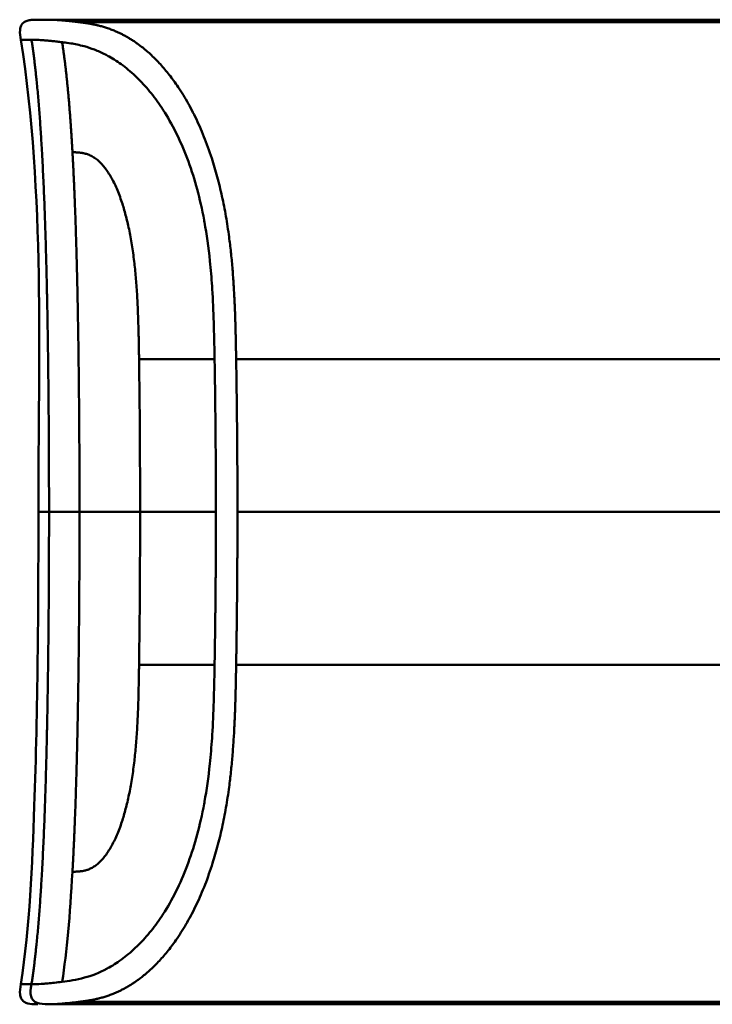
# Model space of a CAD drawing. Header units: millimetres. Extents: x 20 to 833, y 20 to 574.
# Tile 13 of 23: x 364 to 385, y 397 to 427. Entities that reach past the tile are written whole.
import ezdxf

# ---------------------------------------------------------------- set-up
doc = ezdxf.new("R2010")
doc.units = ezdxf.units.MM
doc.header["$LTSCALE"] = 2
doc.layers.add('Sichtbare Kanten(DIN)', color=7, linetype='Continuous', lineweight=50)
doc.layers.add('Sichtbare tangentiale Kanten(DIN)', color=7, linetype='Continuous', lineweight=50)

msp = doc.modelspace()

# ---------------------------------------------------------------- linework, layer by layer
at = {"layer": 'Sichtbare Kanten(DIN)'}
for p, q in [((376.2384, 426.6693), (365.06, 426.6693)), ((376.2384, 426.6693), (405.728, 426.6693)), ((377.4115, 426.6651), (377.7303, 426.6651)), ((377.7303, 426.661), (377.7303, 426.6651)), ((377.8182, 426.6482), (377.8182, 426.6387)), ((377.9925, 426.6566), (377.9925, 426.653)), ((379.1905, 426.6363), (378.2257, 426.6363)), ((378.2855, 426.6571), (378.9103, 426.6571)), ((378.2855, 426.6538), (378.2855, 426.6571)), ((378.9103, 426.6651), (379.1905, 426.6651)), ((378.9103, 426.6571), (378.9103, 426.6651)), ((378.9103, 426.6538), (378.9103, 426.6571)), ((378.9103, 426.6415), (378.9103, 426.6538)), ((378.9103, 426.6363), (378.9103, 426.6415)), ((379.1905, 426.6651), (379.1905, 426.6363)), ((379.7092, 426.6651), (381.196, 426.6651)), ((379.7092, 426.6631), (379.7092, 426.6651)), ((380.919, 426.6631), (379.7092, 426.6631)), ((379.7238, 426.6414), (380.919, 426.6414)), ((379.7238, 426.6363), (379.7238, 426.6414)), ((381.196, 426.6363), (379.7238, 426.6363)), ((379.8562, 426.656), (380.919, 426.656)), ((379.8562, 426.6525), (379.8562, 426.656)), ((380.919, 426.6525), (379.8562, 426.6525)), ((380.919, 426.6631), (380.919, 426.656)), ((380.919, 426.6525), (380.919, 426.656)), ((380.919, 426.6525), (380.919, 426.6414)), ((380.919, 426.6363), (380.919, 426.6414)), ((381.196, 426.6651), (381.196, 426.6363)), ((381.8379, 426.6382), (381.8379, 426.6437)), ((381.9858, 426.6547), (381.9858, 426.6603)), ((382.0726, 426.6541), (382.0726, 426.658)), ((382.5255, 426.6559), (382.5255, 426.6521)), ((382.7424, 426.6417), (382.7551, 426.6418)), ((382.7424, 426.6363), (382.7424, 426.6417)), ((382.8138, 426.6504), (382.8014, 426.6505)), ((382.9296, 426.6475), (382.9296, 426.654)), ((382.9345, 426.6379), (382.9345, 426.6466)), ((383.0592, 426.6399), (383.0592, 426.6526)), ((383.7083, 426.6382), (383.7083, 426.6437)), ((383.8563, 426.6547), (383.8563, 426.6603)), ((383.9431, 426.6541), (383.9431, 426.658)), ((384.396, 426.6559), (384.396, 426.6521)), ((384.6128, 426.6417), (384.6255, 426.6418)), ((384.6128, 426.6363), (384.6128, 426.6417)), ((384.6842, 426.6504), (384.6718, 426.6505)), ((384.8, 426.6475), (384.8, 426.654)), ((384.8049, 426.6379), (384.8049, 426.6466)), ((384.9297, 426.6399), (384.9297, 426.6526)), ((365.0596, 396.6687), (365.0599, 396.6687)), ((366.0115, 396.6687), (365.0661, 396.6687)), ((366.0115, 396.6687), (366.0115, 396.7465)), ((376.2384, 396.6687), (366.0115, 396.6687)), ((405.728, 396.7465), (366.0116, 396.7465)), ((376.2384, 396.6687), (405.728, 396.6687)), ((377.6125, 396.6909), (377.6143, 396.7253)), ((378.4542, 396.6909), (377.6125, 396.6909)), ((377.6143, 396.7253), (378.4559, 396.7253)), ((378.4559, 396.7253), (378.4542, 396.6909)), ((378.4542, 396.6909), (378.4542, 396.7253)), ((378.6643, 396.6856), (378.6666, 396.7305)), ((380.2367, 396.6908), (378.6643, 396.6856)), ((378.6666, 396.7305), (380.2385, 396.7253)), ((380.2367, 396.6908), (380.2367, 396.7253)), ((380.2385, 396.7253), (380.2367, 396.6908)), ((381.3013, 396.6917), (381.303, 396.7244)), ((381.5791, 396.6917), (381.3013, 396.6917)), ((381.303, 396.7244), (381.5808, 396.7244)), ((381.5791, 396.6917), (381.5791, 396.7244)), ((381.5799, 396.7061), (381.5791, 396.6917)), ((381.5799, 396.7061), (381.5799, 396.7244)), ((382.7278, 396.7061), (381.5799, 396.7061)), ((381.5808, 396.7244), (381.5801, 396.7102)), ((381.5801, 396.7102), (381.5801, 396.7244)), ((381.5801, 396.7102), (382.7281, 396.7102)), ((382.7271, 396.6916), (382.7278, 396.7061)), ((383.005, 396.6916), (382.7271, 396.6916)), ((382.7278, 396.7061), (382.7278, 396.7102)), ((382.7281, 396.7102), (382.7288, 396.7244)), ((382.7288, 396.7244), (383.0067, 396.7244)), ((383.005, 396.6916), (383.005, 396.7244)), ((383.0067, 396.7244), (383.005, 396.6916)), ((383.5898, 396.6916), (383.5914, 396.7244)), ((385.0816, 396.6916), (383.5898, 396.6916)), ((383.5914, 396.7244), (385.0686, 396.7244)), ((383.8679, 396.6956), (383.8679, 396.7244)), ((383.8684, 396.7061), (383.8679, 396.6956)), ((383.8679, 396.6956), (385.0818, 396.6956)), ((383.8684, 396.7061), (383.8684, 396.7244)), ((384.9348, 396.7061), (383.8684, 396.7061)), ((383.8686, 396.7101), (383.8686, 396.7244)), ((383.8692, 396.7204), (383.8686, 396.7101)), ((383.8686, 396.7101), (384.935, 396.7101)), ((383.8692, 396.7204), (383.8692, 396.7244)), ((385.0684, 396.7204), (383.8692, 396.7204)), ((384.935, 396.7101), (384.9348, 396.7061)), ((384.9348, 396.7061), (384.9348, 396.7101)), ((385.0684, 396.7204), (385.0684, 396.7244)), ((385.0686, 396.7244), (385.0684, 396.7204)), ((385.0816, 396.6916), (385.0816, 396.6956)), ((385.0818, 396.6956), (385.0816, 396.6916))]:
    msp.add_line(p, q, dxfattribs=at)
for centre, major_axis, ratio, start_param, end_param in [((382.6172, 426.647), (0.322, 0), 0.0132624, 0.786802, 0.9140415), ((381.225, 426.6382), (-1.9133, -0.0113), 0.0066389, 3.4299508, 3.6129134), ((384.4876, 426.647), (0.322, 0), 0.0132625, 0.786802, 0.9140415), ((383.0954, 426.6382), (-1.9133, -0.0113), 0.0066389, 3.4299508, 3.6129135)]:
    msp.add_ellipse(centre, major_axis=major_axis, ratio=ratio, start_param=start_param, end_param=end_param, dxfattribs=at)
for points, degree, knots in [([(364.2159, 426.0587), (364.2008, 426.1558), (364.1834, 426.2546), (364.1935, 426.3814), (364.1981, 426.4102), (364.2117, 426.4569), (364.2188, 426.4754), (364.2367, 426.5105), (364.2476, 426.5273), (364.2727, 426.5577), (364.2871, 426.5716), (364.3343, 426.6081), (364.3715, 426.6259), (364.4471, 426.6501), (364.4863, 426.6572), (364.5646, 426.6661), (364.6043, 426.668), (364.6481, 426.6688), (364.6529, 426.6689), (364.6624, 426.6691), (364.6671, 426.6691), (364.6756, 426.6692), (364.6794, 426.6692), (364.6855, 426.6693), (364.6878, 426.6693), (364.6974, 426.6693), (364.6994, 426.6693), (364.709, 426.6693), (364.7087, 426.6693), (364.714, 426.6693), (364.717, 426.6693), (364.7258, 426.6693), (364.7281, 426.6693), (364.7339, 426.6693), (364.7345, 426.6693), (364.7371, 426.6693), (364.7373, 426.6693), (364.7378, 426.6693), (364.7379, 426.6693), (364.7383, 426.6693), (364.7383, 426.6693), (364.7384, 426.6693), (364.7385, 426.6693), (364.7386, 426.6693), (364.7386, 426.6693), (364.7387, 426.6693)], 3, [0, 0, 0, 0, 0.02949813, 0.02949813, 0.03816212, 0.03816212, 0.04407159, 0.04407159, 0.04999096, 0.04999096, 0.0559127, 0.0559127, 0.06789554, 0.06789554, 0.07973517, 0.07973517, 0.09152842, 0.09152842, 0.09300233, 0.09300233, 0.09448427, 0.09448427, 0.09598067, 0.09598067, 0.09746752, 0.09746752, 0.10347041, 0.10347041, 0.12705217, 0.12705217, 0.18793537, 0.18793537, 0.21076772, 0.21076772, 0.21504997, 0.21504997, 0.21541802, 0.21541802, 0.21560273, 0.21560273, 0.21562577, 0.21562577, 0.21564903, 0.21564903, 0.21566068, 0.21566068, 0.21566068, 0.21566068]), ([(364.7179, 426.6693), (364.7179, 426.6693), (364.7198, 426.6693), (364.7249, 426.6693), (364.7284, 426.6693), (364.7331, 426.6693), (364.7343, 426.6693), (364.7368, 426.6693), (364.7378, 426.6693), (364.7398, 426.6693), (364.7401, 426.6693), (364.7409, 426.6693), (364.7408, 426.6693), (364.7414, 426.6693), (364.7414, 426.6693), (364.7414, 426.6693)], 3, [0.03564044, 0.03564044, 0.03564044, 0.03564044, 0.09637365, 0.09637365, 0.19233225, 0.19233225, 0.22831671, 0.22831671, 0.25530512, 0.25530512, 0.26036552, 0.26036552, 0.2613146, 0.2613146, 0.2613489, 0.2613489, 0.2613489, 0.2613489]), ([(364.7387, 426.6693), (364.7864, 426.6693), (364.7461, 426.6693), (364.9233, 426.6694), (364.9524, 426.6693), (364.9915, 426.6693), (364.9993, 426.6693), (365.025, 426.6694), (365.0275, 426.6694), (365.0343, 426.6694), (365.0351, 426.6694), (365.0366, 426.6694), (365.0369, 426.6694), (365.0375, 426.6694), (365.0377, 426.6694), (365.038, 426.6694), (365.0382, 426.6694), (365.0383, 426.6694)], 3, [0, 0, 0, 0, 0.40745323, 0.40745323, 0.53230505, 0.53230505, 0.5636649, 0.5636649, 0.5676307, 0.5676307, 0.5681302, 0.5681302, 0.56825401, 0.56825401, 0.56831564, 0.56831564, 0.56835398, 0.56835398, 0.56835398, 0.56835398]), ([(364.9998, 426.6693), (365.0019, 426.6693), (365.0109, 426.6693), (365.023, 426.6693), (365.035, 426.6693), (365.047, 426.6693), (365.0569, 426.6693), (365.06, 426.6693)], 5, [7.0098569, 7.0098569, 7.0098569, 7.0098569, 7.0098569, 7.0098569, 7.2597176, 8.0564341, 8.4131019, 8.4131019, 8.4131019, 8.4131019, 8.4131019, 8.4131019]), ([(365.06, 426.6693), (365.06, 426.6693), (365.0586, 426.6693), (365.0542, 426.6693), (365.0498, 426.6694), (365.0455, 426.6694), (365.0412, 426.6694), (365.0383, 426.6694)], 5, [0, 0, 0, 0, 0, 0, 0.000053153, 0.006055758, 0.019422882, 0.019422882, 0.019422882, 0.019422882, 0.019422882, 0.019422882]), ([(377.9925, 426.6566), (377.8957, 426.6585), (377.7988, 426.6601), (377.6052, 426.6629), (377.5083, 426.6641), (377.4115, 426.6651)], 3, [-0.10525723, -0.10525723, -0.10525723, -0.10525723, -0.05262911, -0.05262911, -0.000001, -0.000001, -0.000001, -0.000001]), ([(378.2257, 426.6363), (378.1505, 426.6364), (378.0746, 426.6366), (378.0023, 426.637), (377.9289, 426.6375), (377.8586, 426.6381), (377.7964, 426.639), (377.7419, 426.6398), (377.6953, 426.6407), (377.6584, 426.6418), (377.6159, 426.643), (377.589, 426.6444), (377.5746, 426.6457), (377.5659, 426.6465), (377.5619, 426.6473), (377.5617, 426.6481), (377.5616, 426.6488), (377.5646, 426.6501), (377.5915, 426.6514), (377.6137, 426.6524), (377.6485, 426.6534), (377.6965, 426.6542), (377.7334, 426.6548), (377.7767, 426.6553), (377.8251, 426.6557), (377.877, 426.6561), (377.9336, 426.6564), (377.9925, 426.6566)], 3, [0, 0, 0, 0, 0.02257105, 0.02257105, 0.02257105, 0.04549231, 0.04549231, 0.04549231, 0.06561279, 0.06561279, 0.06561279, 0.08877499, 0.08877499, 0.08877499, 0.10286246, 0.10286246, 0.10286246, 0.11642748, 0.11642748, 0.11642748, 0.12760541, 0.12760541, 0.12760541, 0.13620924, 0.13620924, 0.13620924, 0.14543106, 0.14543106, 0.14543106, 0.14543106]), ([(377.7303, 426.6651), (377.8229, 426.6641), (377.9154, 426.663), (378.1005, 426.6603), (378.193, 426.6588), (378.2855, 426.6571)], 3, [-0.1005752, -0.1005752, -0.1005752, -0.1005752, -0.0502881, -0.0502881, -0.000001, -0.000001, -0.000001, -0.000001]), ([(381.8516, 426.656), (381.8236, 426.6564), (381.7999, 426.6567), (381.7615, 426.6575), (381.7471, 426.6579), (381.7162, 426.6592), (381.7094, 426.6601), (381.7246, 426.6615), (381.7435, 426.6621), (381.8101, 426.6632), (381.8584, 426.6636), (381.9668, 426.6643), (382.0417, 426.6647), (382.2517, 426.6652), (382.3591, 426.6653), (382.5245, 426.6653), (382.6748, 426.6653), (383.0325, 426.6647), (383.1165, 426.6644), (383.2119, 426.664)], 3, [0, 0, 0, 0, 0.01149153, 0.01149153, 0.0227532, 0.0227532, 0.04503692, 0.04503692, 0.06455612, 0.06455612, 0.08606677, 0.08606677, 0.10525478, 0.10525478, 0.12316021, 0.12316021, 0.13295642, 0.13295642, 0.14293473, 0.14293473, 0.14293473, 0.14293473]), ([(381.8379, 426.6437), (381.9843, 426.6428), (382.1208, 426.6417), (382.3514, 426.6409), (382.4294, 426.6408), (382.5845, 426.6409), (382.6712, 426.6412), (382.7424, 426.6417)], 3, [0, 0, 0, 0, 0.046472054, 0.046472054, 0.069988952, 0.069988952, 0.09284234, 0.09284234, 0.09284234, 0.09284234]), ([(382.8014, 426.6505), (382.67, 426.6518), (382.4716, 426.6523), (382.2228, 426.6532), (382.1383, 426.6537), (381.9849, 426.6547), (381.9109, 426.6553), (381.8516, 426.656)], 3, [0, 0, 0, 0, 0.046485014, 0.046485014, 0.069862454, 0.069862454, 0.092485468, 0.092485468, 0.092485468, 0.092485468]), ([(382.5276, 426.6634), (382.4649, 426.6634), (382.4012, 426.6634), (382.339, 426.6633), (382.2651, 426.6632), (382.2148, 426.6631), (382.1817, 426.6629), (382.1339, 426.6628), (382.0952, 426.6625), (382.0622, 426.6622), (382.0388, 426.6619), (382.0204, 426.6617), (382.0074, 426.6614), (381.9938, 426.661), (381.9869, 426.6607), (381.9858, 426.6603)], 3, [0, 0, 0, 0, 0.01883476, 0.01883476, 0.01883476, 0.04122323, 0.04122323, 0.04122323, 0.07345994, 0.07345994, 0.07345994, 0.09621383, 0.09621383, 0.09621383, 0.12027026, 0.12027026, 0.12027026, 0.12027026]), ([(381.9858, 426.6603), (381.9858, 426.6598), (381.9902, 426.6594), (382.0032, 426.6591), (382.0164, 426.6587), (382.0372, 426.6584), (382.0726, 426.658)], 3, [0, 0, 0, 0, 0.011670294, 0.011670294, 0.011670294, 0.023611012, 0.023611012, 0.023611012, 0.023611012]), ([(382.0726, 426.658), (382.1099, 426.6577), (382.1597, 426.6573), (382.2141, 426.6571), (382.2686, 426.6568), (382.3209, 426.6566), (382.3849, 426.6564)], 3, [0, 0, 0, 0, 0.017158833, 0.017158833, 0.017158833, 0.034366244, 0.034366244, 0.034366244, 0.034366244]), ([(383.1937, 426.6458), (383.1866, 426.6445), (383.1666, 426.6431), (383.0935, 426.6405), (383.0474, 426.6396), (382.9435, 426.6379), (382.8679, 426.6372), (382.7204, 426.6361), (382.6308, 426.6357), (382.4457, 426.6355), (382.353, 426.6356), (382.2611, 426.6359)], 3, [0, 0, 0, 0, 0.02268428, 0.02268428, 0.04712145, 0.04712145, 0.09509963, 0.09509963, 0.16523526, 0.16523526, 0.23537952, 0.23537952, 0.23537952, 0.23537952]), ([(382.3849, 426.6564), (382.4083, 426.6563), (382.4318, 426.6562), (382.4552, 426.6561), (382.457, 426.6561), (382.4682, 426.6561), (382.4796, 426.6561), (382.4954, 426.656), (382.5139, 426.656), (382.5255, 426.6559)], 3, [0, 0, 0, 0, 0.0072437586, 0.0072437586, 0.0072437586, 0.0077833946, 0.0077833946, 0.0077833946, 0.0085271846, 0.0085271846, 0.0085271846, 0.0085271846]), ([(382.5255, 426.6559), (382.6119, 426.6557), (382.6725, 426.6555), (382.7403, 426.6552), (382.8081, 426.6549), (382.8719, 426.6545), (382.9296, 426.654)], 3, [0, 0, 0, 0, 0.021522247, 0.021522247, 0.021522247, 0.043058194, 0.043058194, 0.043058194, 0.043058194]), ([(382.7551, 426.6418), (382.783, 426.6421), (382.8093, 426.6424), (382.8329, 426.6427), (382.8558, 426.6431), (382.875, 426.6435), (382.8908, 426.6439), (382.8984, 426.6441), (382.9067, 426.6444), (382.9143, 426.6448), (382.9205, 426.645), (382.926, 426.6453), (382.9297, 426.6457), (382.9363, 426.6463), (382.936, 426.6469), (382.9293, 426.6475), (382.9237, 426.648), (382.9136, 426.6485), (382.8994, 426.6489), (382.8852, 426.6493), (382.8668, 426.6497), (382.8445, 426.65)], 3, [0, 0, 0, 0, 0.009108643, 0.009108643, 0.009108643, 0.017969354, 0.017969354, 0.017969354, 0.022262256, 0.022262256, 0.022262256, 0.025779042, 0.025779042, 0.025779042, 0.032109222, 0.032109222, 0.032109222, 0.037381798, 0.037381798, 0.037381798, 0.042657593, 0.042657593, 0.042657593, 0.042657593]), ([(383.0592, 426.6526), (383.0867, 426.6522), (383.1114, 426.6518), (383.1319, 426.6513), (383.1508, 426.6508), (383.1653, 426.6503), (383.1758, 426.6498), (383.187, 426.6492), (383.193, 426.6486), (383.1958, 426.6479), (383.1968, 426.6477), (383.1976, 426.6474), (383.1977, 426.6471), (383.1977, 426.6467), (383.1967, 426.6463), (383.1937, 426.6458)], 3, [0, 0, 0, 0, 0.011751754, 0.011751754, 0.011751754, 0.022634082, 0.022634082, 0.022634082, 0.034182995, 0.034182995, 0.034182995, 0.038366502, 0.038366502, 0.038366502, 0.042746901, 0.042746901, 0.042746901, 0.042746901]), ([(383.722, 426.656), (383.6941, 426.6564), (383.6704, 426.6567), (383.6319, 426.6575), (383.6176, 426.6579), (383.5866, 426.6592), (383.5798, 426.6601), (383.595, 426.6615), (383.6139, 426.6621), (383.6806, 426.6632), (383.7288, 426.6636), (383.8373, 426.6643), (383.9121, 426.6647), (384.1221, 426.6652), (384.2295, 426.6653), (384.3949, 426.6653), (384.5452, 426.6653), (384.903, 426.6647), (384.987, 426.6644), (385.0823, 426.664)], 3, [0, 0, 0, 0, 0.01149154, 0.01149154, 0.02275323, 0.02275323, 0.04503691, 0.04503691, 0.06455606, 0.06455606, 0.08606666, 0.08606666, 0.10525462, 0.10525462, 0.12316002, 0.12316002, 0.13295622, 0.13295622, 0.14293451, 0.14293451, 0.14293451, 0.14293451]), ([(383.7083, 426.6437), (383.8548, 426.6428), (383.9912, 426.6417), (384.2218, 426.6409), (384.2998, 426.6408), (384.4549, 426.6409), (384.5416, 426.6412), (384.6128, 426.6417)], 3, [0, 0, 0, 0, 0.046472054, 0.046472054, 0.069988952, 0.069988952, 0.09284234, 0.09284234, 0.09284234, 0.09284234]), ([(384.6718, 426.6505), (384.5404, 426.6518), (384.3421, 426.6523), (384.0932, 426.6532), (384.0087, 426.6537), (383.8553, 426.6547), (383.7813, 426.6553), (383.722, 426.656)], 3, [0, 0, 0, 0, 0.046485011, 0.046485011, 0.069862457, 0.069862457, 0.092485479, 0.092485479, 0.092485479, 0.092485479]), ([(384.398, 426.6634), (384.3354, 426.6634), (384.2716, 426.6634), (384.2095, 426.6633), (384.1356, 426.6632), (384.0852, 426.6631), (384.0521, 426.6629), (384.0044, 426.6628), (383.9657, 426.6625), (383.9326, 426.6622), (383.9093, 426.6619), (383.8908, 426.6617), (383.8779, 426.6614), (383.8642, 426.661), (383.8574, 426.6607), (383.8563, 426.6603)], 3, [0, 0, 0, 0, 0.01883476, 0.01883476, 0.01883476, 0.04122323, 0.04122323, 0.04122323, 0.07345994, 0.07345994, 0.07345994, 0.09621383, 0.09621383, 0.09621383, 0.12027026, 0.12027026, 0.12027026, 0.12027026]), ([(383.8563, 426.6603), (383.8563, 426.6598), (383.8606, 426.6594), (383.8736, 426.6591), (383.8868, 426.6587), (383.9076, 426.6584), (383.9431, 426.658)], 3, [0, 0, 0, 0, 0.011670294, 0.011670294, 0.011670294, 0.023611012, 0.023611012, 0.023611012, 0.023611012]), ([(383.9431, 426.658), (383.9803, 426.6577), (384.0302, 426.6573), (384.0845, 426.6571), (384.139, 426.6568), (384.1914, 426.6566), (384.2553, 426.6564)], 3, [0, 0, 0, 0, 0.017158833, 0.017158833, 0.017158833, 0.034366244, 0.034366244, 0.034366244, 0.034366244]), ([(385.0641, 426.6458), (385.0571, 426.6445), (385.037, 426.6431), (384.964, 426.6405), (384.9178, 426.6396), (384.8139, 426.6379), (384.7383, 426.6372), (384.5908, 426.6361), (384.5012, 426.6357), (384.3161, 426.6355), (384.2234, 426.6356), (384.1316, 426.6359)], 3, [0, 0, 0, 0, 0.02268428, 0.02268428, 0.04712145, 0.04712145, 0.09509963, 0.09509963, 0.16523526, 0.16523526, 0.23537953, 0.23537953, 0.23537953, 0.23537953]), ([(384.2553, 426.6564), (384.2787, 426.6563), (384.3022, 426.6562), (384.3257, 426.6561), (384.3274, 426.6561), (384.3386, 426.6561), (384.35, 426.6561), (384.3658, 426.656), (384.3843, 426.656), (384.396, 426.6559)], 3, [0, 0, 0, 0, 0.0072437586, 0.0072437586, 0.0072437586, 0.0077833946, 0.0077833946, 0.0077833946, 0.0085271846, 0.0085271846, 0.0085271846, 0.0085271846]), ([(384.396, 426.6559), (384.4823, 426.6557), (384.5429, 426.6555), (384.6107, 426.6552), (384.6786, 426.6549), (384.7423, 426.6545), (384.8, 426.654)], 3, [0, 0, 0, 0, 0.021522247, 0.021522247, 0.021522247, 0.043058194, 0.043058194, 0.043058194, 0.043058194]), ([(384.6255, 426.6418), (384.6534, 426.6421), (384.6797, 426.6424), (384.7033, 426.6427), (384.7262, 426.6431), (384.7455, 426.6435), (384.7612, 426.6439), (384.7688, 426.6441), (384.7772, 426.6444), (384.7847, 426.6448), (384.791, 426.645), (384.7964, 426.6453), (384.8001, 426.6457), (384.8067, 426.6463), (384.8064, 426.6469), (384.7997, 426.6475), (384.7941, 426.648), (384.7841, 426.6485), (384.7698, 426.6489), (384.7556, 426.6493), (384.7372, 426.6497), (384.715, 426.65)], 3, [0, 0, 0, 0, 0.009108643, 0.009108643, 0.009108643, 0.017969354, 0.017969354, 0.017969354, 0.022262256, 0.022262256, 0.022262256, 0.025779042, 0.025779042, 0.025779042, 0.032109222, 0.032109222, 0.032109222, 0.037381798, 0.037381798, 0.037381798, 0.042657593, 0.042657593, 0.042657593, 0.042657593]), ([(384.9297, 426.6526), (384.9571, 426.6522), (384.9819, 426.6518), (385.0023, 426.6513), (385.0213, 426.6508), (385.0358, 426.6503), (385.0462, 426.6498), (385.0574, 426.6492), (385.0635, 426.6486), (385.0662, 426.6479), (385.0672, 426.6477), (385.0681, 426.6474), (385.0681, 426.6471), (385.0681, 426.6467), (385.0671, 426.6463), (385.0641, 426.6458)], 3, [0, 0, 0, 0, 0.011751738, 0.011751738, 0.011751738, 0.02263405, 0.02263405, 0.02263405, 0.034182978, 0.034182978, 0.034182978, 0.038366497, 0.038366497, 0.038366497, 0.042746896, 0.042746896, 0.042746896, 0.042746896]), ([(364.216, 397.2794), (364.4951, 399.0718), (364.5619, 400.8931), (364.7302, 405.6922), (364.7507, 408.6812), (364.7507, 411.6693)], 3, [0, 0, 0, 0, 0.5441984, 0.5441984, 1.4406269, 1.4406269, 1.4406269, 1.4406269]), ([(364.7322, 396.6687), (364.7322, 396.6687), (364.7321, 396.6687), (364.7318, 396.6687), (364.7317, 396.6687), (364.7309, 396.6687), (364.7302, 396.6687), (364.7243, 396.6687), (364.7191, 396.6687), (364.7034, 396.6687), (364.6929, 396.6687), (364.5975, 396.6693), (364.5107, 396.6718), (364.3874, 396.7056), (364.3468, 396.7227), (364.2948, 396.7597), (364.2789, 396.774), (364.2511, 396.8058), (364.2391, 396.8235), (364.2095, 396.8798), (364.1984, 396.9224), (364.1806, 397.069), (364.1997, 397.1754), (364.2159, 397.2794)], 3, [0, 0, 0, 0, 0.00002459, 0.00002459, 0.00007373, 0.00007373, 0.00027032, 0.00027032, 0.001843, 0.001843, 0.0049884, 0.0049884, 0.03051102, 0.03051102, 0.0433275, 0.0433275, 0.04966252, 0.04966252, 0.05599604, 0.05599604, 0.06875167, 0.06875167, 0.10031305, 0.10031305, 0.10031305, 0.10031305]), ([(365.0596, 396.6687), (365.0583, 396.6687), (365.0569, 396.6687), (365.0541, 396.6687), (365.0527, 396.6687), (365.0495, 396.6687), (365.0478, 396.6687), (365.0436, 396.6687), (365.0412, 396.6687), (365.0348, 396.6687), (365.031, 396.6687), (365.0265, 396.6687), (365.0251, 396.6687), (365.0244, 396.6687), (365.0243, 396.6687), (365.0243, 396.6687)], 3, [0, 0, 0, 0, 0.0004044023, 0.0004044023, 0.0008548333, 0.0008548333, 0.0014627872, 0.0014627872, 0.002449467, 0.002449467, 0.0042714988, 0.0042714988, 0.0053788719, 0.0053788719, 0.0056752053, 0.0056752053, 0.0056752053, 0.0056752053])]:
    msp.add_open_spline(points, degree=degree, knots=knots, dxfattribs=at)
for points, weights, knots in [([(378.9103, 426.6538), (378.6928, 426.6538), (378.4753, 426.6538), (378.2578, 426.6538), (378.2231, 426.6538), (378.1901, 426.6537), (378.159, 426.6537), (378.1243, 426.6536), (378.0919, 426.6535), (378.0622, 426.6534), (378.0282, 426.6533), (377.9977, 426.6531), (377.9707, 426.6529), (377.941, 426.6526), (377.9155, 426.6523), (377.8944, 426.6519), (377.8674, 426.6515), (377.8475, 426.6509), (377.8348, 426.6502), (377.8237, 426.6496), (377.8182, 426.649), (377.8182, 426.6482)], [1, 1, 1, 1, 0.99849745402, 0.99849745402, 1, 0.998977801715, 0.998977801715, 1, 0.999210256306, 0.999210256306, 1, 0.999393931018, 0.999393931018, 1, 0.999355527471, 0.999355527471, 1, 0.999661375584, 0.999661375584, 1], [0, 0, 0, 0, 0.06524927, 0.06524927, 0.06524927, 0.07514662, 0.07514662, 0.07514662, 0.08495113, 0.08495113, 0.08495113, 0.0950243, 0.0950243, 0.0950243, 0.10514294, 0.10514294, 0.10514294, 0.11940393, 0.11940393, 0.11940393, 0.13098394, 0.13098394, 0.13098394, 0.13098394]), ([(377.8182, 426.6482), (377.8182, 426.6472), (377.8286, 426.6463), (377.8492, 426.6454), (377.8603, 426.645), (377.8744, 426.6446), (377.8914, 426.6442), (377.9084, 426.6438), (377.9281, 426.6434), (377.9505, 426.6431), (377.9716, 426.6428), (377.9949, 426.6426), (378.0204, 426.6423), (378.0441, 426.6421), (378.0697, 426.642), (378.0971, 426.6418), (378.1457, 426.6416), (378.1995, 426.6415), (378.2578, 426.6415), (378.4753, 426.6415), (378.6928, 426.6415), (378.9103, 426.6415)], [1, 0.99534372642, 0.99534372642, 1, 0.998494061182, 0.998494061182, 1, 0.998460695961, 0.998460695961, 1, 0.998657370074, 0.998657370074, 1, 0.998874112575, 0.998874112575, 1, 0.996743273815, 0.996743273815, 1, 1, 1, 1], [0, 0, 0, 0, 0.01674988, 0.01674988, 0.01674988, 0.02595306, 0.02595306, 0.02595306, 0.03516948, 0.03516948, 0.03516948, 0.04380093, 0.04380093, 0.04380093, 0.05180968, 0.05180968, 0.05180968, 0.06588595, 0.06588595, 0.06588595, 0.13113523, 0.13113523, 0.13113523, 0.13113523]), ([(382.2292, 426.6359), (382.1683, 426.6361), (382.1098, 426.6364), (382.0536, 426.6367), (381.9941, 426.637), (381.9372, 426.6374), (381.8831, 426.6378), (381.8477, 426.6381), (381.8126, 426.6384), (381.7781, 426.6388), (381.7735, 426.6388), (381.7689, 426.6389), (381.7643, 426.6389)], [1, 0.999971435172, 0.999971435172, 1, 0.999946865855, 0.999946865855, 1, 0.999474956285, 0.999474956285, 1, 1, 1, 1], [0, 0, 0, 0, 0.017926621, 0.017926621, 0.017926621, 0.035875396, 0.035875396, 0.035875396, 0.047367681, 0.047367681, 0.047367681, 0.048906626, 0.048906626, 0.048906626, 0.048906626]), ([(383.1486, 426.6617), (383.0684, 426.6621), (382.9926, 426.6624), (382.9195, 426.6627), (382.8789, 426.6628), (382.8388, 426.6629), (382.799, 426.663), (382.7578, 426.6631), (382.7166, 426.6632), (382.6751, 426.6632), (382.6383, 426.6633), (382.6015, 426.6633), (382.5646, 426.6633), (382.5519, 426.6633), (382.5396, 426.6634), (382.5276, 426.6634)], [1, 1.00798459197, 1.00798459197, 1, 1.00194930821, 1.00194930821, 1, 1.00189086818, 1.00189086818, 1, 1, 1, 1, 1.00147352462, 1.00147352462, 1], [0, 0, 0, 0, 0.024290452, 0.024290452, 0.024290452, 0.037323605, 0.037323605, 0.037323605, 0.050615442, 0.050615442, 0.050615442, 0.061772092, 0.061772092, 0.061772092, 0.065490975, 0.065490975, 0.065490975, 0.065490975]), ([(384.0997, 426.6359), (384.0388, 426.6361), (383.9802, 426.6364), (383.924, 426.6367), (383.8645, 426.637), (383.8077, 426.6374), (383.7535, 426.6378), (383.7181, 426.6381), (383.6831, 426.6384), (383.6485, 426.6388), (383.6439, 426.6388), (383.6393, 426.6389), (383.6347, 426.6389)], [1, 0.999971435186, 0.999971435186, 1, 0.999946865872, 0.999946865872, 1, 0.999474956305, 0.999474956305, 1, 1, 1, 1], [0, 0, 0, 0, 0.01792662, 0.01792662, 0.01792662, 0.035875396, 0.035875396, 0.035875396, 0.047367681, 0.047367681, 0.047367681, 0.048906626, 0.048906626, 0.048906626, 0.048906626]), ([(385.019, 426.6617), (384.9388, 426.6621), (384.863, 426.6624), (384.7899, 426.6627), (384.7493, 426.6628), (384.7093, 426.6629), (384.6694, 426.663), (384.6282, 426.6631), (384.587, 426.6632), (384.5455, 426.6632), (384.5088, 426.6633), (384.4719, 426.6633), (384.435, 426.6633), (384.4223, 426.6633), (384.41, 426.6634), (384.398, 426.6634)], [1, 1.00798459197, 1.00798459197, 1, 1.00194930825, 1.00194930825, 1, 1.00189086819, 1.00189086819, 1, 1, 1, 1, 1.00147352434, 1.00147352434, 1], [0, 0, 0, 0, 0.024290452, 0.024290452, 0.024290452, 0.037323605, 0.037323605, 0.037323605, 0.050615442, 0.050615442, 0.050615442, 0.061772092, 0.061772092, 0.061772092, 0.065490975, 0.065490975, 0.065490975, 0.065490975])]:
    msp.add_rational_spline(points, weights, degree=3, knots=knots, dxfattribs=at)
for points in [[(381.7643, 426.6389), (381.7888, 426.6406), (381.8133, 426.6422), (381.8379, 426.6437)], [(382.2611, 426.6359), (382.2505, 426.6359), (382.2399, 426.6359), (382.2292, 426.6359)], [(383.2119, 426.664), (383.1908, 426.6633), (383.1697, 426.6625), (383.1486, 426.6617)], [(383.6347, 426.6389), (383.6593, 426.6406), (383.6838, 426.6422), (383.7083, 426.6437)], [(384.1316, 426.6359), (384.1209, 426.6359), (384.1103, 426.6359), (384.0997, 426.6359)], [(385.0823, 426.664), (385.0612, 426.6633), (385.0401, 426.6625), (385.019, 426.6617)], [(364.216, 426.0586), (364.216, 426.0587), (364.216, 426.0587), (364.216, 426.0587)], [(364.7507, 411.6693), (364.7507, 416.4691), (364.9546, 421.3161), (364.216, 426.0586)]]:
    msp.add_open_spline(points, degree=3, dxfattribs=at)
at = {"layer": 'Sichtbare tangentiale Kanten(DIN)'}
for p, q in [((382.3849, 426.6526), (382.3849, 426.6564)), ((382.7551, 426.6364), (382.7551, 426.6418)), ((384.2553, 426.6526), (384.2553, 426.6564)), ((384.6255, 426.6364), (384.6255, 426.6418)), ((405.728, 426.5915), (366.0114, 426.5915)), ((367.8178, 416.3269), (367.8177, 416.3355)), ((370.1191, 416.3269), (367.8178, 416.3269)), ((405.728, 416.3269), (370.7764, 416.3269)), ((370.8158, 411.6693), (390.7852, 411.6693)), ((367.8178, 407.0111), (367.8177, 407.0027)), ((370.1191, 407.0111), (367.8178, 407.0111)), ((405.728, 407.0111), (370.7764, 407.0111)), ((364.5388, 397.2792), (364.5396, 397.2792))]:
    msp.add_line(p, q, dxfattribs=at)
for centre, major_axis, start_param, end_param in [((367.5416, 411.1094), (0.016, 10.7273), 4.764655, 5.2203708), ((367.5416, 412.2286), (0.016, -10.7273), 1.0628145, 1.5185918)]:
    msp.add_ellipse(centre, major_axis=major_axis, ratio=0.0286444, start_param=start_param, end_param=end_param, dxfattribs=at)
for points, degree, knots in [([(366.0113, 426.5916), (366.0113, 426.5916), (366.0042, 426.5924), (365.9648, 426.5974), (365.8947, 426.6059), (365.7971, 426.6178), (365.6765, 426.6302), (365.5459, 426.6434), (365.4262, 426.6531), (365.318, 426.6609), (365.2207, 426.6658), (365.1514, 426.6684), (365.104, 426.6691), (365.0743, 426.6693), (365.06, 426.6693)], 5, [0, 0, 0, 0, 0, 0, 0.00007894, 0.01381371, 0.07668964, 0.13956557, 0.20244149, 0.26531742, 0.32819335, 0.39106927, 0.4539452, 0.51676797, 0.51676797, 0.51676797, 0.51676797, 0.51676797, 0.51676797]), ([(370.7764, 416.3269), (370.7763, 416.3311), (370.769, 416.7694), (370.7526, 417.6422), (370.7064, 418.9666), (370.5386, 420.7406), (370.0026, 422.8469), (369.1811, 424.5277), (368.2652, 425.6348), (367.3752, 426.2573), (366.7607, 426.4702), (366.362, 426.5455), (366.1236, 426.5775), (366.0113, 426.5916)], 5, [0, 0, 0, 0, 0, 0, 0.0021022, 0.2198034, 0.4375046, 0.6552057, 0.8729069, 1.090608, 1.3083092, 1.5260104, 1.7436326, 1.7436326, 1.7436326, 1.7436326, 1.7436326, 1.7436326]), ([(364.216, 426.0587), (364.2161, 426.0587), (364.2165, 426.0587), (364.2171, 426.0587), (364.2172, 426.0587), (364.2173, 426.0587), (364.2175, 426.0587), (364.2191, 426.0587), (364.222, 426.0587), (364.2265, 426.0586), (364.2316, 426.0586), (364.2387, 426.0586), (364.2486, 426.0585), (364.2584, 426.0585), (364.271, 426.0585), (364.2867, 426.0584), (364.2927, 426.0584), (364.2994, 426.0584), (364.3066, 426.0584), (364.3182, 426.0584), (364.331, 426.0584), (364.3455, 426.0584), (364.3692, 426.0585), (364.3968, 426.0585), (364.4293, 426.0586), (364.4611, 426.0586), (364.4978, 426.0588), (364.5378, 426.0588), (364.5388, 426.0588), (364.5392, 426.0588), (364.5396, 426.0588)], 3, [0.1681613, 0.1681613, 0.1681613, 0.1681613, 0.2202767, 0.2202767, 0.2202767, 0.23095286, 0.23095286, 0.23095286, 0.33022951, 0.33022951, 0.33022951, 0.4395805, 0.4395805, 0.4395805, 0.54854182, 0.54854182, 0.54854182, 0.59063446, 0.59063446, 0.59063446, 0.6580998, 0.6580998, 0.6580998, 0.76890548, 0.76890548, 0.76890548, 0.8770848, 0.8770848, 0.8770848, 0.87997457, 0.87997457, 0.87997457, 0.87997457]), ([(364.5396, 426.0588), (364.5419, 426.0588), (364.5441, 426.0588), (364.5464, 426.0588), (364.5708, 426.0587), (364.5966, 426.0585), (364.6241, 426.0578), (364.6515, 426.0572), (364.6807, 426.0561), (364.7118, 426.0547), (364.7429, 426.0533), (364.7757, 426.0516), (364.8101, 426.0495), (364.8231, 426.0487), (364.8364, 426.0478), (364.85, 426.0468), (364.8725, 426.0453), (364.8958, 426.0436), (364.9199, 426.0417), (364.9586, 426.0387), (364.9989, 426.0353), (365.041, 426.0314), (365.0831, 426.0275), (365.1274, 426.0231), (365.1739, 426.0182), (365.2204, 426.0134), (365.2684, 426.0082), (365.3182, 426.0023), (365.368, 425.9965), (365.4204, 425.99), (365.4747, 425.9832)], 3, [0, 0, 0, 0, 0.00593799, 0.00593799, 0.00593799, 0.06876696, 0.06876696, 0.06876696, 0.13141451, 0.13141451, 0.13141451, 0.19404693, 0.19404693, 0.19404693, 0.2177013, 0.2177013, 0.2177013, 0.25674204, 0.25674204, 0.25674204, 0.3195011, 0.3195011, 0.3195011, 0.38223166, 0.38223166, 0.38223166, 0.44495846, 0.44495846, 0.44495846, 0.5075707, 0.5075707, 0.5075707, 0.5075707]), ([(365.4747, 425.9832), (365.4864, 425.9817), (365.4982, 425.9802), (365.5102, 425.9787), (365.583, 425.9694), (365.6592, 425.9591), (365.7374, 425.9467), (365.8626, 425.9267), (365.9961, 425.9008), (366.1443, 425.8603), (366.2462, 425.8325), (366.353, 425.7981), (366.4615, 425.7563), (366.57, 425.7146), (366.6785, 425.6664), (366.7914, 425.6083), (366.8285, 425.5893), (366.8667, 425.5688), (366.9059, 425.5467), (367.0436, 425.4694), (367.1867, 425.3767), (367.3286, 425.2702), (367.4705, 425.1637), (367.6116, 425.0437), (367.7563, 424.9029), (367.8829, 424.7797), (368.0127, 424.6393), (368.1393, 424.4856), (368.2659, 424.3318), (368.3883, 424.1664), (368.5082, 423.9855), (368.5388, 423.9394), (368.5697, 423.8915), (368.6004, 423.8424), (368.7354, 423.6269), (368.8651, 423.3923), (368.9862, 423.1422), (369.1072, 422.8921), (369.22, 422.6252), (369.322, 422.3462), (369.4206, 422.0765), (369.5094, 421.7954), (369.5888, 421.5005), (369.6681, 421.2055), (369.7385, 420.8957), (369.8003, 420.5624), (369.8047, 420.5386), (369.8088, 420.5162), (369.8125, 420.4954), (369.8781, 420.1314), (369.9335, 419.7372), (369.977, 419.3126), (370.0037, 419.0533), (370.0239, 418.8068), (370.0412, 418.5452), (370.0433, 418.5138), (370.0452, 418.4846), (370.0469, 418.4567), (370.0675, 418.1287), (370.0824, 417.7916), (370.0937, 417.439), (370.1049, 417.0865), (370.1105, 416.8231), (370.1191, 416.3269)], 3, [0, 0, 0, 0, 0.0135271, 0.0135271, 0.0135271, 0.0957917, 0.0957917, 0.0957917, 0.2275588, 0.2275588, 0.2275588, 0.3181985, 0.3181985, 0.3181985, 0.4088383, 0.4088383, 0.4088383, 0.4385873, 0.4385873, 0.4385873, 0.5430912, 0.5430912, 0.5430912, 0.6475951, 0.6475951, 0.6475951, 0.7390043, 0.7390043, 0.7390043, 0.8304135, 0.8304135, 0.8304135, 0.8537246, 0.8537246, 0.8537246, 0.9560852, 0.9560852, 0.9560852, 1.0584459, 1.0584459, 1.0584459, 1.157356, 1.157356, 1.157356, 1.2562662, 1.2562662, 1.2562662, 1.263312, 1.263312, 1.263312, 1.386941, 1.386941, 1.386941, 1.4624438, 1.4624438, 1.4624438, 1.4715048, 1.4715048, 1.4715048, 1.5781325, 1.5781325, 1.5781325, 1.6847601, 1.6847601, 1.6847601, 1.6847601]), ([(367.8177, 416.3355), (367.81, 416.8713), (367.7872, 418.2336), (367.684, 419.7732), (367.3026, 421.5803), (366.6772, 422.4499), (366.2342, 422.628), (365.9277, 422.6227), (365.7882, 422.6348)], 5, [0, 0, 0, 0, 0, 0, 0.24920002, 0.49920002, 0.74920002, 0.99920002, 0.99920002, 0.99920002, 0.99920002, 0.99920002, 0.99920002]), ([(370.1596, 411.6693), (370.1596, 411.8638), (370.1594, 412.0569), (370.1589, 412.2499), (370.1569, 413.2147), (370.1496, 414.1805), (370.137, 415.1534), (370.1344, 415.3486), (370.1317, 415.5409), (370.1289, 415.728), (370.126, 415.914), (370.1229, 416.1056), (370.1195, 416.3054), (370.1194, 416.3128), (370.1192, 416.3198), (370.1191, 416.3269)], 3, [0, 0, 0, 0, 0.05795206, 0.05795206, 0.05795206, 0.34771308, 0.34771308, 0.34771308, 0.40585328, 0.40585328, 0.40585328, 0.46369354, 0.46369354, 0.46369354, 0.46581276, 0.46581276, 0.46581276, 0.46581276]), ([(370.8158, 411.6692), (370.8158, 411.8633), (370.8156, 412.0574), (370.8152, 412.2515), (370.8148, 412.4455), (370.8142, 412.6396), (370.8134, 412.8338), (370.8126, 413.028), (370.8115, 413.2223), (370.8103, 413.4163), (370.8091, 413.6103), (370.8076, 413.8041), (370.806, 413.9981), (370.8043, 414.1921), (370.8025, 414.3862), (370.8005, 414.58), (370.7984, 414.7738), (370.7961, 414.9674), (370.7937, 415.1619), (370.7912, 415.3564), (370.7886, 415.5518), (370.7857, 415.7461), (370.7828, 415.9404), (370.7797, 416.1336), (370.7764, 416.3269)], 3, [0.00001899, 0.00001899, 0.00001899, 0.00001899, 0.05816111, 0.05816111, 0.05816111, 0.11628438, 0.11628438, 0.11628438, 0.17440764, 0.17440764, 0.17440764, 0.23253091, 0.23253091, 0.23253091, 0.29065418, 0.29065418, 0.29065418, 0.34877745, 0.34877745, 0.34877745, 0.40690071, 0.40690071, 0.40690071, 0.46504242, 0.46504242, 0.46504242, 0.46504242]), ([(365.0744, 411.6693), (364.9195, 411.6693), (364.8299, 411.6693), (364.7856, 411.6693), (364.7574, 411.6693), (364.7503, 411.6693), (364.7504, 411.6693)], 3, [0, 0, 0, 0, 0.44038321, 0.44038321, 0.44038321, 0.7212637, 0.7212637, 0.7212637, 0.7212637]), ([(367.8493, 411.6693), (368.0535, 411.6693), (368.2079, 411.6693), (368.4037, 411.6693), (368.5995, 411.6693), (368.8012, 411.6693), (369.0042, 411.6693), (369.055, 411.6693), (369.1058, 411.6693), (369.1566, 411.6693), (369.309, 411.6693), (369.461, 411.6693), (369.6086, 411.6693), (369.6332, 411.6693), (369.6576, 411.6693), (369.682, 411.6693), (369.7063, 411.6693), (369.7305, 411.6693), (369.7545, 411.6693), (369.8745, 411.6693), (369.9904, 411.6693), (370.0976, 411.6693), (370.119, 411.6693), (370.1399, 411.6693), (370.1596, 411.6693)], 3, [0, 0, 0, 0, 0.13009876, 0.13009876, 0.13009876, 0.26019753, 0.26019753, 0.26019753, 0.29272222, 0.29272222, 0.29272222, 0.39029629, 0.39029629, 0.39029629, 0.40655864, 0.40655864, 0.40655864, 0.42282098, 0.42282098, 0.42282098, 0.50413271, 0.50413271, 0.50413271, 0.52039505, 0.52039505, 0.52039505, 0.52039505]), ([(370.7764, 407.0111), (370.7764, 407.0112), (370.7784, 407.1271), (370.7821, 407.3589), (370.7877, 407.7069), (370.7938, 408.1789), (370.8009, 408.757), (370.8062, 409.3411), (370.8107, 409.9213), (370.8137, 410.5051), (370.8152, 410.9705), (370.8157, 411.3197), (370.8158, 411.5526), (370.8158, 411.669)], 5, [0, 0, 0, 0, 0, 0, 0.00002001, 0.05815149, 0.11628297, 0.17441445, 0.23254593, 0.2906774, 0.34880888, 0.40694036, 0.46503399, 0.46503399, 0.46503399, 0.46503399, 0.46503399, 0.46503399]), ([(365.4746, 397.3549), (365.6749, 397.3797), (365.9049, 397.4097), (366.1594, 397.4805), (366.3717, 397.5395), (366.6012, 397.626), (366.8469, 397.7583), (366.8677, 397.7695), (366.8887, 397.7811), (366.9102, 397.7932), (367.0475, 397.8707), (367.1901, 397.9635), (367.3314, 398.0697), (367.4726, 398.176), (367.6134, 398.2958), (367.7577, 398.4364), (367.884, 398.5595), (368.0136, 398.6997), (368.1399, 398.8532), (368.2662, 399.0067), (368.3885, 399.1718), (368.5082, 399.3525), (368.5394, 399.3997), (368.571, 399.4486), (368.6024, 399.4988), (368.7372, 399.7144), (368.8668, 399.9489), (368.9877, 400.199), (369.1086, 400.4491), (369.2213, 400.7159), (369.3231, 400.9948), (369.4214, 401.264), (369.51, 401.5448), (369.5892, 401.8392), (369.6684, 402.1337), (369.7386, 402.443), (369.8003, 402.7758), (369.8048, 402.8001), (369.809, 402.8232), (369.8128, 402.8444), (369.8766, 403.1986), (369.9309, 403.5829), (369.9739, 403.9954), (370.0016, 404.2607), (370.0226, 404.5136), (370.0405, 404.782), (370.0429, 404.8178), (370.045, 404.8508), (370.047, 404.8825), (370.0676, 405.2104), (370.0825, 405.5479), (370.0937, 405.8997), (370.1049, 406.2515), (370.1105, 406.5151), (370.1191, 407.0111)], 3, [0, 0, 0, 0, 0.2307616, 0.2307616, 0.2307616, 0.4232269, 0.4232269, 0.4232269, 0.4395154, 0.4395154, 0.4395154, 0.5437339, 0.5437339, 0.5437339, 0.6479524, 0.6479524, 0.6479524, 0.7391727, 0.7391727, 0.7391727, 0.8303931, 0.8303931, 0.8303931, 0.8541945, 0.8541945, 0.8541945, 0.9564832, 0.9564832, 0.9564832, 1.0587718, 1.0587718, 1.0587718, 1.1575136, 1.1575136, 1.1575136, 1.2562554, 1.2562554, 1.2562554, 1.2634816, 1.2634816, 1.2634816, 1.383867, 1.383867, 1.383867, 1.4613031, 1.4613031, 1.4613031, 1.4716059, 1.4716059, 1.4716059, 1.5781685, 1.5781685, 1.5781685, 1.684731, 1.684731, 1.684731, 1.684731]), ([(367.8177, 407.0027), (367.8101, 406.4783), (367.7872, 405.0971), (367.6829, 403.5666), (367.3042, 401.7579), (366.6756, 400.8873), (366.2355, 400.7108), (365.9774, 400.7196), (365.7882, 400.7032)], 5, [0, 0, 0, 0, 0, 0, 0.2491944, 0.4991944, 0.7491944, 0.9991944, 0.9991944, 0.9991944, 0.9991944, 0.9991944, 0.9991944]), ([(366.0115, 396.7465), (366.0117, 396.7465), (366.1258, 396.7606), (366.3707, 396.7929), (366.7725, 396.87), (367.3774, 397.0838), (368.2659, 397.7029), (369.1842, 398.8152), (370.0034, 400.4946), (370.5389, 402.5987), (370.7065, 404.3739), (370.7526, 405.6962), (370.769, 406.5688), (370.7763, 407.007), (370.7764, 407.0111)], 5, [0, 0, 0, 0, 0, 0, 0.0002339, 0.2179263, 0.4356187, 0.6533112, 0.8710036, 1.088696, 1.3063885, 1.5240809, 1.7417733, 1.7438745, 1.7438745, 1.7438745, 1.7438745, 1.7438745, 1.7438745]), ([(364.216, 397.2794), (364.2161, 397.2793), (364.2164, 397.2793), (364.2171, 397.2793), (364.2172, 397.2793), (364.2173, 397.2793), (364.2174, 397.2793), (364.219, 397.2793), (364.2219, 397.2793), (364.2265, 397.2794), (364.2315, 397.2794), (364.2386, 397.2794), (364.2485, 397.2795), (364.2583, 397.2795), (364.2709, 397.2796), (364.2864, 397.2796), (364.291, 397.2796), (364.2959, 397.2796), (364.3012, 397.2796), (364.3141, 397.2796), (364.3286, 397.2796), (364.3452, 397.2796), (364.3688, 397.2796), (364.3963, 397.2795), (364.4284, 397.2794), (364.4607, 397.2794), (364.4976, 397.2793), (364.5388, 397.2792)], 3, [0.16808984, 0.16808984, 0.16808984, 0.16808984, 0.22014326, 0.22014326, 0.22014326, 0.2290985, 0.2290985, 0.2290985, 0.32998918, 0.32998918, 0.32998918, 0.4391613, 0.4391613, 0.4391613, 0.54803878, 0.54803878, 0.54803878, 0.58009837, 0.58009837, 0.58009837, 0.65768707, 0.65768707, 0.65768707, 0.76818131, 0.76818131, 0.76818131, 0.87925552, 0.87925552, 0.87925552, 0.87925552]), ([(365.0524, 396.6687), (364.789, 396.6687), (364.5784, 396.7184), (364.5277, 396.9063), (364.5005, 397.0072), (364.517, 397.1372), (364.5388, 397.2792)], 3, [0, 0, 0, 0, 0.6504188, 0.6504188, 0.6504188, 1, 1, 1, 1]), ([(364.5396, 397.2792), (364.5416, 397.2792), (364.5436, 397.2792), (364.5457, 397.2792), (364.5726, 397.2792), (364.6029, 397.2796), (364.6332, 397.2804), (364.7113, 397.2825), (364.8087, 397.2877), (364.9202, 397.2963), (364.9298, 397.2971), (364.9398, 397.2979), (364.9497, 397.2987), (364.9793, 397.3011), (365.0096, 397.3037), (365.041, 397.3066), (365.1671, 397.3183), (365.3109, 397.3345), (365.4746, 397.3549)], 3, [0, 0, 0, 0, 0.00531619, 0.00531619, 0.00531619, 0.07550479, 0.07550479, 0.07550479, 0.25684052, 0.25684052, 0.25684052, 0.27252586, 0.27252586, 0.27252586, 0.31946639, 0.31946639, 0.31946639, 0.50757072, 0.50757072, 0.50757072, 0.50757072]), ([(365.0599, 396.6687), (365.082, 396.6687), (365.1099, 396.669), (365.1636, 396.6703), (365.1925, 396.6713), (365.2541, 396.674), (365.2865, 396.6757), (365.3549, 396.68), (365.3911, 396.6825), (365.4672, 396.6884), (365.5071, 396.6917), (365.5902, 396.6993), (365.6335, 396.7035), (365.7247, 396.7129), (365.7724, 396.7179), (365.8713, 396.7293), (365.9226, 396.7355), (365.988, 396.7436), (365.9997, 396.745), (366.0115, 396.7465)], 3, [0, 0, 0, 0, 0.06221785, 0.06221785, 0.12509373, 0.12509373, 0.18796961, 0.18796961, 0.25084549, 0.25084549, 0.31372137, 0.31372137, 0.37659725, 0.37659725, 0.43947313, 0.43947313, 0.50234902, 0.50234902, 0.51589536, 0.51589536, 0.51589536, 0.51589536])]:
    msp.add_open_spline(points, degree=degree, knots=knots, dxfattribs=at)
for points, degree in [([(365.0744, 411.6693), (365.0744, 415.144), (365.0371, 418.6187), (364.9626, 421.7687), (364.8183, 424.2694), (364.5396, 426.0588)], 5), ([(365.7882, 422.6348), (365.7441, 423.4187), (365.692, 424.153), (365.6308, 424.8279), (365.5589, 425.4386), (365.4747, 425.9832)], 5), ([(365.7882, 422.6348), (365.8892, 420.8409), (365.95, 418.7645), (365.9856, 416.4717), (366.0034, 414.0705), (366.0034, 411.6693)], 5), ([(365.0744, 411.6687), (365.0744, 408.194), (365.0371, 404.7193), (364.9626, 401.5693), (364.8183, 399.0686), (364.5396, 397.2792)], 5), ([(366.0034, 411.6693), (365.5831, 411.6693), (365.278, 411.6693), (365.0744, 411.6693)], 3), ([(365.7882, 400.7032), (365.8892, 402.4971), (365.95, 404.5735), (365.9856, 406.8664), (366.0034, 409.2675), (366.0034, 411.6687)], 5), ([(366.0034, 411.6693), (366.4296, 411.6693), (367.0449, 411.6693), (367.8493, 411.6693)], 3), ([(365.7882, 400.7032), (365.7142, 399.3895), (365.6149, 398.2606), (365.4747, 397.3549)], 3)]:
    msp.add_open_spline(points, degree=degree, dxfattribs=at)
msp.add_rational_spline([(370.1596, 411.6687), (370.1596, 411.5722), (370.1595, 411.4757), (370.1594, 411.3792), (370.1593, 411.2824), (370.1592, 411.1859), (370.1589, 411.0897), (370.1573, 410.3169), (370.1523, 409.5442), (370.1439, 408.7715), (370.1419, 408.5856), (370.1396, 408.3929), (370.137, 408.192), (370.1344, 407.9878), (370.1317, 407.7947), (370.1289, 407.6105), (370.1261, 407.4268), (370.123, 407.2348), (370.1195, 407.0323), (370.1194, 407.0253), (370.1192, 407.0182), (370.1191, 407.0111)], [1, 1, 1, 1, 1.00008958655, 1.00008958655, 1, 1, 1, 1, 1.00223380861, 1.00223380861, 1, 1.00382742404, 1.00382742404, 1, 1.00355055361, 1.00355055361, 1, 1, 1, 1], degree=3, knots=[0, 0, 0, 0, 0.02894743, 0.02894743, 0.02894743, 0.05789486, 0.05789486, 0.05789486, 0.28973545, 0.28973545, 0.28973545, 0.34769404, 0.34769404, 0.34769404, 0.40585376, 0.40585376, 0.40585376, 0.46369222, 0.46369222, 0.46369222, 0.46581292, 0.46581292, 0.46581292, 0.46581292], dxfattribs=at)

doc.saveas('drawing.dxf')
